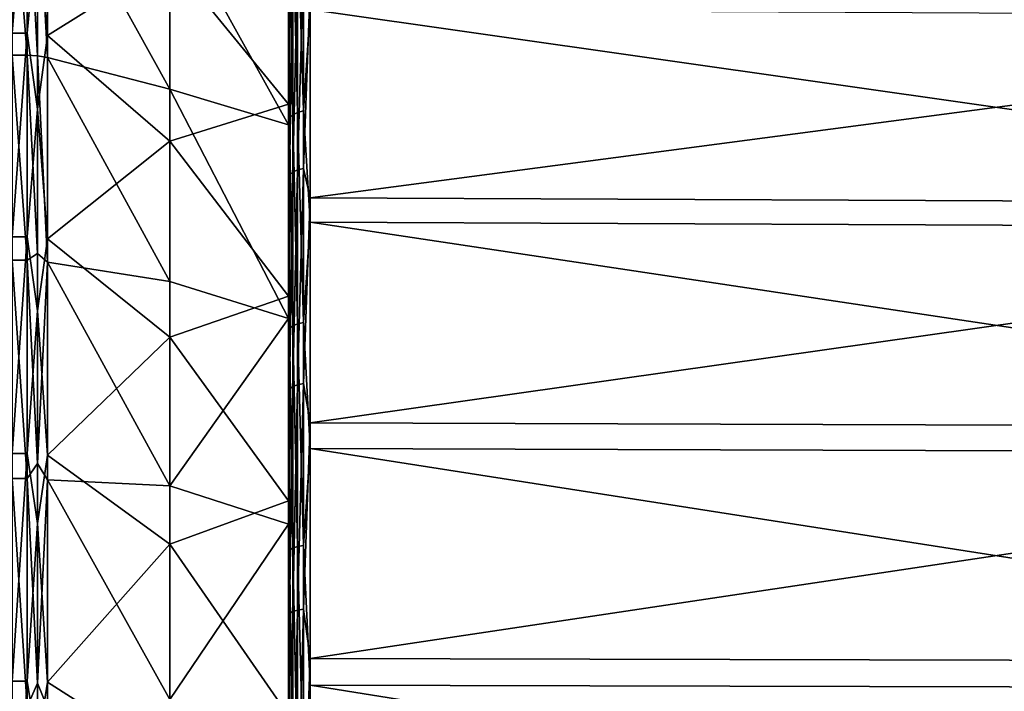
# Model space of a CAD drawing. Header units: metres. Extents: x -25 to 70, y -236 to 25.
# Tile 252 of 256: x 51.07 to 60.33, y 5.63 to 11.95. Entities that reach past the tile are written whole.
import ezdxf

# ---------------------------------------------------------------- set-up
doc = ezdxf.new("R2010")
doc.units = ezdxf.units.M
doc.layers.add('solid_10481002', color=7, linetype='CONTINUOUS')

msp = doc.modelspace()

# ---------------------------------------------------------------- linework, layer by layer
at = {"layer": 'solid_10481002'}
for points in [[(53.598061, 13.762468, 72.406364), (53.598061, 11.929384, 70.963074), (53.598061, 9.946184, 69.734169)], [(53.598061, 11.793485, 71.157158), (53.598061, 13.762468, 72.406364), (53.598061, 9.946184, 69.734169)], [(53.60796, 12.872592, 71.585007), (53.598061, 11.929384, 70.963074), (53.598061, 13.762468, 72.406364)], [(53.598061, 13.598338, 72.577522), (53.598061, 13.762468, 72.406364), (53.598061, 11.793485, 71.157158)], [(51.138058, 13.587374, 103.014854), (50.998062, 13.587374, 103.014854), (50.998062, 11.820809, 104.441742)], [(51.138058, 11.820809, 104.441742), (51.138058, 13.587374, 103.014854), (50.998062, 11.820809, 104.441742)], [(51.236229, 12.869693, 103.621765), (51.138058, 13.587374, 103.014854), (51.138058, 11.820809, 104.441742)], [(51.236229, 12.869693, 103.621765), (51.330578, 11.798306, 104.410446), (51.330578, 13.561506, 102.986267)], [(51.330578, 13.561506, 102.986267), (51.330578, 11.798306, 104.410446), (52.480213, 12.521361, 103.198944)], [(53.607693, 13.56469, 72.629601), (53.598061, 13.598338, 72.577522), (53.598061, 11.793485, 71.157158)], [(53.598061, 13.564741, 72.629646), (53.607693, 13.56469, 72.629601), (53.607693, 11.758317, 71.207382)], [(53.598061, 11.758317, 71.207382), (53.598061, 13.564741, 72.629646), (53.607693, 11.758317, 71.207382)], [(53.598061, 12.643582, 73.673111), (53.598061, 13.564741, 72.629646), (53.598061, 11.758317, 71.207382)], [(53.607693, 13.56469, 72.629601), (53.598061, 11.793485, 71.157158), (53.600483, 11.775685, 71.182579)], [(53.607693, 13.56469, 72.629601), (53.600483, 11.775685, 71.182579), (53.607693, 11.758317, 71.207382)], [(51.138058, 11.614923, 71.41217), (50.998062, 11.614923, 71.41217), (50.998062, 13.399138, 72.816933)], [(51.138058, 13.399138, 72.816933), (51.138058, 11.614923, 71.41217), (50.998062, 13.399138, 72.816933)], [(51.236229, 11.609341, 71.420143), (51.138058, 11.614923, 71.41217), (51.138058, 13.399138, 72.816933)], [(51.236229, 13.333884, 72.77253), (51.236229, 11.609341, 71.420143), (51.138058, 13.399138, 72.816933)], [(51.236229, 13.333884, 72.77253), (51.330578, 13.37363, 72.845833), (51.330578, 11.592811, 71.443748)], [(51.330578, 13.37363, 72.845833), (52.480213, 12.972989, 73.184669), (52.480213, 11.295122, 71.868896)], [(51.330578, 11.592811, 71.443748), (51.330578, 13.37363, 72.845833), (52.480213, 11.295122, 71.868896)], [(51.236229, 13.333884, 72.77253), (51.330578, 11.592811, 71.443748), (51.236229, 11.609341, 71.420143)], [(52.480213, 12.972989, 73.184669), (53.598061, 12.643582, 73.673111), (53.598061, 10.959964, 72.347549)], [(52.480213, 11.295122, 71.868896), (52.480213, 12.972989, 73.184669), (53.598061, 10.959964, 72.347549)], [(53.636707, 12.907171, 71.540916), (53.636707, 11.051969, 70.24189), (53.60796, 12.872592, 71.585007)], [(53.681458, 12.93452, 71.506042), (53.681458, 11.075386, 70.204262), (53.636707, 12.907171, 71.540916)], [(53.681458, 11.075386, 70.204262), (53.636707, 11.051969, 70.24189), (53.636707, 12.907171, 71.540916)], [(53.73777, 12.951924, 71.483849), (53.73777, 11.090289, 70.180313), (53.681458, 12.93452, 71.506042)], [(53.73777, 11.090289, 70.180313), (53.681458, 11.075386, 70.204262), (53.681458, 12.93452, 71.506042)], [(53.73777, 12.951924, 71.483849), (53.799809, 12.044095, 70.799248), (53.73777, 11.090289, 70.180313)], [(51.236229, 11.105241, 104.921646), (51.236229, 12.869693, 103.621765), (51.138058, 11.820809, 104.441742)], [(51.236229, 11.105241, 104.921646), (51.330578, 11.798306, 104.410446), (51.236229, 12.869693, 103.621765)], [(52.480213, 12.521361, 103.198944), (53.598061, 11.154256, 103.514595), (53.598061, 12.821195, 102.168167)], [(53.60796, 12.872592, 71.585007), (53.60796, 11.02236, 70.289459), (53.598061, 11.929384, 70.963074)], [(53.598061, 12.821195, 102.168167), (53.598061, 10.028044, 105.879829), (53.598061, 11.966903, 104.644615)], [(53.598061, 12.821195, 102.168167), (53.598061, 11.154256, 103.514595), (53.598061, 10.028044, 105.879829)], [(53.636707, 11.051969, 70.24189), (53.60796, 11.02236, 70.289459), (53.60796, 12.872592, 71.585007)], [(53.598061, 12.643582, 73.673111), (53.598061, 11.758317, 71.207382), (53.598061, 10.959964, 72.347549)], [(51.330578, 11.798306, 104.410446), (52.480213, 10.804667, 104.463646), (52.480213, 12.521361, 103.198944)], [(52.480213, 12.521361, 103.198944), (52.480213, 10.804667, 104.463646), (53.598061, 11.154256, 103.514595)], [(53.681458, 12.432405, 104.875656), (53.636707, 12.406118, 104.839973), (53.636707, 10.512671, 106.082596)], [(53.681458, 10.534945, 106.120911), (53.681458, 12.432405, 104.875656), (53.636707, 10.512671, 106.082596)], [(53.73777, 12.449134, 104.898369), (53.681458, 12.432405, 104.875656), (53.681458, 10.534945, 106.120911)], [(53.73777, 10.549122, 106.145294), (53.73777, 12.449134, 104.898369), (53.681458, 10.534945, 106.120911)], [(53.73777, 10.549122, 106.145294), (53.799809, 12.257589, 105.049271), (53.73777, 12.449134, 104.898369)], [(53.60796, 10.484507, 106.034149), (53.60796, 12.372881, 104.794861), (53.598061, 12.147058, 104.882416)], [(53.636707, 12.406118, 104.839973), (53.60796, 12.372881, 104.794861), (53.60796, 10.484507, 106.034149)], [(53.636707, 10.512671, 106.082596), (53.636707, 12.406118, 104.839973), (53.60796, 10.484507, 106.034149)], [(53.73777, 10.549122, 106.145294), (53.799809, 10.271604, 106.314484), (53.799809, 12.257589, 105.049271)], [(68.277069, 12.183839, 104.946686), (53.799809, 12.257589, 105.049271), (53.799809, 10.271604, 106.314484)], [(53.598061, 10.055338, 105.934822), (53.598061, 10.180303, 106.136383), (53.598061, 12.147058, 104.882416)], [(53.60796, 10.484507, 106.034149), (53.598061, 12.147058, 104.882416), (53.598061, 10.180303, 106.136383)], [(53.598061, 12.000794, 104.695763), (53.598061, 10.055338, 105.934822), (53.598061, 12.147058, 104.882416)], [(68.277069, 10.209802, 106.204285), (68.277069, 12.183839, 104.946686), (53.799809, 10.271604, 106.314484)], [(53.607693, 10.027701, 105.88002), (53.598061, 10.055338, 105.934822), (53.598061, 12.000794, 104.695763)], [(53.607693, 11.966666, 104.644783), (53.607693, 10.027701, 105.88002), (53.598061, 12.000794, 104.695763)], [(53.598061, 11.966903, 104.644615), (53.598061, 10.028044, 105.879829), (53.607693, 11.966666, 104.644783)], [(53.598061, 10.028044, 105.879829), (53.607693, 10.027701, 105.88002), (53.607693, 11.966666, 104.644783)], [(53.73777, 11.090289, 70.180313), (53.799809, 12.044095, 70.799248), (53.799809, 10.042492, 69.558891)], [(68.277069, 9.982068, 69.669846), (53.799809, 10.042492, 69.558891), (53.799809, 12.044095, 70.799248)], [(68.277069, 11.971629, 70.90274), (68.277069, 9.982068, 69.669846), (53.799809, 12.044095, 70.799248)], [(53.60796, 11.02236, 70.289459), (53.598061, 9.946184, 69.734169), (53.598061, 11.929384, 70.963074)], [(51.138058, 11.820809, 104.441742), (50.998062, 11.820809, 104.441742), (50.998062, 9.905591, 105.661873)], [(51.138058, 9.905591, 105.661873), (51.138058, 11.820809, 104.441742), (50.998062, 9.905591, 105.661873)], [(51.236229, 11.105241, 104.921646), (51.138058, 11.820809, 104.441742), (51.138058, 9.905591, 105.661873)], [(51.236229, 11.105241, 104.921646), (51.330578, 9.886733, 105.62825), (51.330578, 11.798306, 104.410446)], [(51.330578, 11.798306, 104.410446), (51.330578, 9.886733, 105.62825), (52.480213, 10.804667, 104.463646)], [(53.598061, 9.841482, 69.946945), (53.598061, 11.793485, 71.157158), (53.598061, 9.946184, 69.734169)], [(53.600483, 11.775685, 71.182579), (53.598061, 11.793485, 71.157158), (53.598061, 9.841482, 69.946945)], [(53.600483, 11.775685, 71.182579), (53.598061, 9.841482, 69.946945), (53.607693, 11.758317, 71.207382)], [(53.607693, 9.804054, 69.996376), (53.607693, 11.758317, 71.207382), (53.598061, 9.841482, 69.946945)], [(53.598061, 11.758317, 71.207382), (53.607693, 11.758317, 71.207382), (53.607693, 9.804054, 69.996376)], [(53.598061, 9.803991, 69.996346), (53.598061, 11.758317, 71.207382), (53.607693, 9.804054, 69.996376)], [(53.598061, 10.959964, 72.347549), (53.598061, 11.758317, 71.207382), (53.598061, 9.803991, 69.996346)], [(51.138058, 9.684643, 70.216011), (50.998062, 11.614923, 71.41217), (51.138058, 11.614923, 71.41217)], [(51.138058, 9.684643, 70.216011), (50.998062, 9.684643, 70.216011), (50.998062, 11.614923, 71.41217)], [(51.236229, 9.748688, 70.262146), (51.138058, 9.684643, 70.216011), (51.138058, 11.614923, 71.41217)], [(51.236229, 11.609341, 71.420143), (51.236229, 9.748688, 70.262146), (51.138058, 11.614923, 71.41217)], [(51.236229, 11.609341, 71.420143), (51.330578, 11.592811, 71.443748), (51.330578, 9.666205, 70.24987)], [(51.236229, 11.609341, 71.420143), (51.330578, 9.666205, 70.24987), (51.236229, 9.748688, 70.262146)], [(52.480213, 9.48483, 70.742241), (51.330578, 11.592811, 71.443748), (52.480213, 11.295122, 71.868896)], [(51.330578, 9.666205, 70.24987), (51.330578, 11.592811, 71.443748), (52.480213, 9.48483, 70.742241)], [(52.480213, 11.295122, 71.868896), (53.598061, 10.959964, 72.347549), (53.598061, 9.138514, 71.218834)], [(52.480213, 9.48483, 70.742241), (52.480213, 11.295122, 71.868896), (53.598061, 9.138514, 71.218834)], [(52.480213, 10.804667, 104.463646), (53.598061, 9.347003, 104.665939), (53.598061, 11.154256, 103.514595)], [(53.598061, 11.154256, 103.514595), (53.598061, 7.96286, 106.890289), (53.598061, 10.028044, 105.879829)], [(53.598061, 11.154256, 103.514595), (53.598061, 9.347003, 104.665939), (53.598061, 7.96286, 106.890289)], [(51.236229, 9.210589, 106.02314), (51.236229, 11.105241, 104.921646), (51.138058, 9.905591, 105.661873)], [(51.236229, 9.210589, 106.02314), (51.330578, 9.886733, 105.62825), (51.236229, 11.105241, 104.921646)], [(53.636707, 11.051969, 70.24189), (53.636707, 9.067192, 69.151054), (53.60796, 11.02236, 70.289459)], [(53.681458, 11.075386, 70.204262), (53.681458, 9.086404, 69.111122), (53.636707, 11.051969, 70.24189)], [(53.681458, 9.086404, 69.111122), (53.636707, 9.067192, 69.151054), (53.636707, 11.051969, 70.24189)], [(53.73777, 11.090289, 70.180313), (53.73777, 9.098631, 69.085701), (53.681458, 11.075386, 70.204262)], [(53.73777, 9.098631, 69.085701), (53.681458, 9.086404, 69.111122), (53.681458, 11.075386, 70.204262)], [(53.73777, 11.090289, 70.180313), (53.799809, 10.042492, 69.558891), (53.73777, 9.098631, 69.085701)], [(53.60796, 11.02236, 70.289459), (53.60796, 9.0429, 69.201553), (53.598061, 9.946184, 69.734169)], [(53.598061, 9.138514, 71.218834), (53.598061, 10.959964, 72.347549), (53.598061, 9.803991, 69.996346)], [(53.636707, 9.067192, 69.151054), (53.60796, 9.0429, 69.201553), (53.60796, 11.02236, 70.289459)], [(51.330578, 9.886733, 105.62825), (52.480213, 8.961296, 105.535324), (52.480213, 10.804667, 104.463646)], [(52.480213, 10.804667, 104.463646), (52.480213, 8.961296, 105.535324), (53.598061, 9.347003, 104.665939)], [(53.60796, 10.484507, 106.034149), (53.598061, 10.180303, 106.136383), (53.598061, 9.146976, 106.678864)], [(53.60796, 8.473211, 107.062012), (53.60796, 10.484507, 106.034149), (53.598061, 9.146976, 106.678864)], [(53.636707, 10.512671, 106.082596), (53.60796, 10.484507, 106.034149), (53.60796, 8.473211, 107.062012)], [(53.636707, 8.495973, 107.113213), (53.636707, 10.512671, 106.082596), (53.60796, 8.473211, 107.062012)], [(53.681458, 10.534945, 106.120911), (53.636707, 10.512671, 106.082596), (53.636707, 8.495973, 107.113213)], [(53.681458, 8.513974, 107.153717), (53.681458, 10.534945, 106.120911), (53.636707, 8.495973, 107.113213)], [(53.73777, 10.549122, 106.145294), (53.681458, 10.534945, 106.120911), (53.681458, 8.513974, 107.153717)], [(53.73777, 8.525431, 107.179489), (53.73777, 10.549122, 106.145294), (53.681458, 8.513974, 107.153717)], [(53.73777, 8.525431, 107.179489), (53.799809, 10.271604, 106.314484), (53.73777, 10.549122, 106.145294)], [(53.73777, 8.525431, 107.179489), (53.799809, 8.156446, 107.34938), (53.799809, 10.271604, 106.314484)], [(68.277069, 10.209802, 106.204285), (53.799809, 10.271604, 106.314484), (53.799809, 8.156446, 107.34938)], [(68.277069, 8.107371, 107.232956), (68.277069, 10.209802, 106.204285), (53.799809, 8.156446, 107.34938)], [(53.598061, 7.983393, 106.948166), (53.598061, 9.146976, 106.678864), (53.598061, 10.180303, 106.136383)], [(53.598061, 10.055338, 105.934822), (53.598061, 7.983393, 106.948166), (53.598061, 10.180303, 106.136383)], [(53.607693, 7.962808, 106.890305), (53.598061, 7.983393, 106.948166), (53.598061, 10.055338, 105.934822)], [(53.607693, 10.027701, 105.88002), (53.607693, 7.962808, 106.890305), (53.598061, 10.055338, 105.934822)], [(53.598061, 10.028044, 105.879829), (53.598061, 7.96286, 106.890289), (53.607693, 10.027701, 105.88002)], [(53.598061, 7.96286, 106.890289), (53.607693, 7.962808, 106.890305), (53.607693, 10.027701, 105.88002)], [(53.73777, 9.098631, 69.085701), (53.799809, 10.042492, 69.558891), (53.799809, 7.914598, 68.550446)], [(68.277069, 7.866977, 68.667465), (53.799809, 7.914598, 68.550446), (53.799809, 10.042492, 69.558891)], [(68.277069, 9.982068, 69.669846), (68.277069, 7.866977, 68.667465), (53.799809, 10.042492, 69.558891)], [(53.598061, 9.841482, 69.946945), (53.598061, 9.946184, 69.734169), (53.598061, 7.837872, 68.735138)], [(53.60796, 9.0429, 69.201553), (53.598061, 7.837872, 68.735138), (53.598061, 9.946184, 69.734169)], [(51.138058, 9.905591, 105.661873), (50.998062, 9.905591, 105.661873), (50.998062, 7.865805, 106.659897)], [(51.138058, 7.865805, 106.659897), (51.138058, 9.905591, 105.661873), (50.998062, 7.865805, 106.659897)], [(51.236229, 9.210589, 106.02314), (51.138058, 9.905591, 105.661873), (51.138058, 7.865805, 106.659897)], [(51.236229, 9.210589, 106.02314), (51.330578, 7.85083, 106.624367), (51.330578, 9.886733, 105.62825)], [(51.330578, 9.886733, 105.62825), (51.330578, 7.85083, 106.624367), (52.480213, 8.961296, 105.535324)], [(53.598061, 7.757934, 68.95842), (53.598061, 9.841482, 69.946945), (53.598061, 7.837872, 68.735138)], [(53.607693, 9.804054, 69.996376), (53.598061, 9.841482, 69.946945), (53.598061, 7.757934, 68.95842)], [(51.236229, 9.748688, 70.262146), (51.236229, 7.773742, 69.312103), (51.138058, 9.684643, 70.216011)], [(51.236229, 9.748688, 70.262146), (51.330578, 9.666205, 70.24987), (51.236229, 7.773742, 69.312103)], [(53.607693, 7.726683, 69.011887), (53.607693, 9.804054, 69.996376), (53.598061, 7.757934, 68.95842)], [(53.598061, 9.803991, 69.996346), (53.607693, 9.804054, 69.996376), (53.607693, 7.726683, 69.011887)], [(53.598061, 9.803991, 69.996346), (53.607693, 7.726683, 69.011887), (53.598061, 7.726733, 69.011909)], [(53.598061, 7.202183, 70.30117), (53.598061, 9.803991, 69.996346), (53.598061, 7.726733, 69.011909)], [(53.598061, 7.202183, 70.30117), (53.598061, 9.138514, 71.218834), (53.598061, 9.803991, 69.996346)], [(51.138058, 7.632573, 69.2435), (50.998062, 7.632573, 69.2435), (50.998062, 9.684643, 70.216011)], [(51.138058, 9.684643, 70.216011), (51.138058, 7.632573, 69.2435), (50.998062, 9.684643, 70.216011)], [(51.236229, 7.773742, 69.312103), (51.138058, 7.632573, 69.2435), (51.138058, 9.684643, 70.216011)], [(51.236229, 7.773742, 69.312103), (51.330578, 9.666205, 70.24987), (51.330578, 7.618042, 69.279205)], [(51.330578, 9.666205, 70.24987), (52.480213, 9.48483, 70.742241), (52.480213, 7.563337, 69.817909)], [(51.330578, 7.618042, 69.279205), (51.330578, 9.666205, 70.24987), (52.480213, 7.563337, 69.817909)], [(52.480213, 7.563337, 69.817909), (52.480213, 9.48483, 70.742241), (53.598061, 9.138514, 71.218834)], [(52.480213, 8.961296, 105.535324), (53.598061, 7.422248, 105.607674), (53.598061, 9.347003, 104.665939)], [(53.598061, 9.347003, 104.665939), (53.598061, 7.422248, 105.607674), (53.598061, 7.96286, 106.890289)], [(51.236229, 7.207953, 106.913322), (51.236229, 9.210589, 106.02314), (51.138058, 7.865805, 106.659897)], [(51.236229, 7.207953, 106.913322), (51.330578, 7.85083, 106.624367), (51.236229, 9.210589, 106.02314)], [(52.480213, 7.563337, 69.817909), (53.598061, 9.138514, 71.218834), (53.598061, 7.202183, 70.30117)], [(53.598061, 7.983393, 106.948166), (53.598061, 8.084758, 107.16256), (53.598061, 9.146976, 106.678864)], [(53.60796, 8.473211, 107.062012), (53.598061, 9.146976, 106.678864), (53.598061, 8.084758, 107.16256)], [(53.681458, 9.086404, 69.111122), (53.681458, 6.990892, 68.239433), (53.636707, 9.067192, 69.151054)], [(53.73777, 9.098631, 69.085701), (53.73777, 7.000299, 68.212845), (53.681458, 9.086404, 69.111122)], [(53.73777, 7.000299, 68.212845), (53.681458, 6.990892, 68.239433), (53.681458, 9.086404, 69.111122)], [(53.73777, 9.098631, 69.085701), (53.799809, 7.914598, 68.550446), (53.73777, 7.000299, 68.212845)], [(53.60796, 9.0429, 69.201553), (53.60796, 6.957421, 68.334045), (53.598061, 7.837872, 68.735138)], [(53.636707, 9.067192, 69.151054), (53.636707, 6.976111, 68.281212), (53.60796, 9.0429, 69.201553)], [(53.636707, 6.976111, 68.281212), (53.60796, 6.957421, 68.334045), (53.60796, 9.0429, 69.201553)], [(53.681458, 6.990892, 68.239433), (53.636707, 6.976111, 68.281212), (53.636707, 9.067192, 69.151054)], [(51.330578, 7.85083, 106.624367), (52.480213, 7.012863, 106.401413), (52.480213, 8.961296, 105.535324)], [(52.480213, 8.961296, 105.535324), (52.480213, 7.012863, 106.401413), (53.598061, 7.422248, 105.607674)], [(53.73777, 8.525431, 107.179489), (53.681458, 8.513974, 107.153717), (53.681458, 6.393184, 107.96196)], [(53.73777, 6.401787, 107.988815), (53.73777, 8.525431, 107.179489), (53.681458, 6.393184, 107.96196)], [(53.73777, 6.401787, 107.988815), (53.799809, 8.156446, 107.34938), (53.73777, 8.525431, 107.179489)], [(53.60796, 6.362575, 107.866386), (53.60796, 8.473211, 107.062012), (53.598061, 8.084758, 107.16256)], [(53.636707, 8.495973, 107.113213), (53.60796, 8.473211, 107.062012), (53.60796, 6.362575, 107.866386)], [(53.636707, 6.379667, 107.919746), (53.636707, 8.495973, 107.113213), (53.60796, 6.362575, 107.866386)], [(53.681458, 8.513974, 107.153717), (53.636707, 8.495973, 107.113213), (53.636707, 6.379667, 107.919746)], [(53.681458, 6.393184, 107.96196), (53.681458, 8.513974, 107.153717), (53.636707, 6.379667, 107.919746)], [(53.73777, 6.401787, 107.988815), (53.799809, 5.938718, 108.140945), (53.799809, 8.156446, 107.34938)], [(68.277069, 8.107371, 107.232956), (53.799809, 8.156446, 107.34938), (53.799809, 5.938718, 108.140945)], [(53.598061, 5.811018, 107.723076), (53.598061, 5.887778, 107.947456), (53.598061, 8.084758, 107.16256)], [(53.60796, 6.362575, 107.866386), (53.598061, 8.084758, 107.16256), (53.598061, 5.887778, 107.947456)], [(53.598061, 7.983393, 106.948166), (53.598061, 5.811018, 107.723076), (53.598061, 8.084758, 107.16256)], [(68.277069, 5.902986, 108.01976), (68.277069, 8.107371, 107.232956), (53.799809, 5.938718, 108.140945)], [(53.607693, 5.797889, 107.663025), (53.598061, 5.811018, 107.723076), (53.598061, 7.983393, 106.948166)], [(53.607693, 7.962808, 106.890305), (53.607693, 5.797889, 107.663025), (53.598061, 7.983393, 106.948166)], [(53.598061, 7.96286, 106.890289), (53.598061, 5.797646, 107.663094), (53.607693, 7.962808, 106.890305)], [(53.598061, 7.422248, 105.607674), (53.598061, 5.797646, 107.663094), (53.598061, 7.96286, 106.890289)], [(53.598061, 5.797646, 107.663094), (53.607693, 5.797889, 107.663025), (53.607693, 7.962808, 106.890305)], [(53.73777, 7.000299, 68.212845), (53.799809, 7.914598, 68.550446), (53.799809, 5.687173, 67.786583)], [(68.277069, 5.652955, 67.908203), (53.799809, 5.687173, 67.786583), (53.799809, 7.914598, 68.550446)], [(68.277069, 7.866977, 68.667465), (68.277069, 5.652955, 67.908203), (53.799809, 7.914598, 68.550446)], [(51.138058, 7.865805, 106.659897), (50.998062, 7.865805, 106.659897), (50.998062, 5.727101, 107.423256)], [(51.138058, 5.727101, 107.423256), (51.138058, 7.865805, 106.659897), (50.998062, 5.727101, 107.423256)], [(51.236229, 7.207953, 106.913322), (51.138058, 7.865805, 106.659897), (51.138058, 5.727101, 107.423256)], [(51.236229, 7.207953, 106.913322), (51.330578, 5.716198, 107.386276), (51.330578, 7.85083, 106.624367)], [(51.330578, 7.85083, 106.624367), (51.330578, 5.716198, 107.386276), (52.480213, 7.012863, 106.401413)], [(53.598061, 7.757934, 68.95842), (53.598061, 7.837872, 68.735138), (53.598061, 5.630919, 67.978516)], [(53.60796, 6.957421, 68.334045), (53.598061, 5.630919, 67.978516), (53.598061, 7.837872, 68.735138)], [(51.236229, 7.773742, 69.312103), (51.236229, 5.707655, 68.581169), (51.138058, 7.632573, 69.2435)], [(51.236229, 7.773742, 69.312103), (51.330578, 7.618042, 69.279205), (51.236229, 5.707655, 68.581169)], [(53.598061, 6.677193, 68.553085), (53.598061, 7.757934, 68.95842), (53.598061, 5.630919, 67.978516)], [(53.607693, 7.726683, 69.011887), (53.598061, 7.757934, 68.95842), (53.598061, 6.677193, 68.553085)], [(53.598061, 7.726733, 69.011909), (53.607693, 7.726683, 69.011887), (53.607693, 5.552277, 68.26622)], [(53.598061, 7.726733, 69.011909), (53.607693, 5.552277, 68.26622), (53.598061, 5.552417, 68.266258)], [(53.598061, 5.175269, 69.606071), (53.598061, 7.726733, 69.011909), (53.598061, 5.552417, 68.266258)], [(53.598061, 5.175269, 69.606071), (53.598061, 7.202183, 70.30117), (53.598061, 7.726733, 69.011909)], [(53.607693, 7.726683, 69.011887), (53.598061, 6.677193, 68.553085), (53.598061, 5.576119, 68.209236)], [(53.607693, 5.552277, 68.26622), (53.607693, 7.726683, 69.011887), (53.598061, 5.576119, 68.209236)], [(51.138058, 5.484519, 68.506859), (50.998062, 5.484519, 68.506859), (50.998062, 7.632573, 69.2435)], [(51.138058, 7.632573, 69.2435), (51.138058, 5.484519, 68.506859), (50.998062, 7.632573, 69.2435)], [(51.236229, 5.707655, 68.581169), (51.138058, 5.484519, 68.506859), (51.138058, 7.632573, 69.2435)], [(51.236229, 5.707655, 68.581169), (51.330578, 7.618042, 69.279205), (51.330578, 5.474078, 68.543968)], [(51.330578, 7.618042, 69.279205), (52.480213, 7.563337, 69.817909), (52.480213, 5.553171, 69.106758)], [(51.330578, 5.474078, 68.543968), (51.330578, 7.618042, 69.279205), (52.480213, 5.553171, 69.106758)], [(52.480213, 5.553171, 69.106758), (52.480213, 7.563337, 69.817909), (53.598061, 7.202183, 70.30117)], [(52.480213, 7.012863, 106.401413), (53.598061, 5.404171, 106.32798), (53.598061, 7.422248, 105.607674)], [(53.598061, 7.422248, 105.607674), (53.598061, 5.404171, 106.32798), (53.598061, 5.797646, 107.663094)], [(51.236229, 5.12081, 107.581772), (51.236229, 7.207953, 106.913322), (51.138058, 5.727101, 107.423256)], [(51.236229, 5.12081, 107.581772), (51.330578, 5.716198, 107.386276), (51.236229, 7.207953, 106.913322)], [(52.480213, 5.553171, 69.106758), (53.598061, 7.202183, 70.30117), (53.598061, 5.175269, 69.606071)], [(51.330578, 5.716198, 107.386276), (52.480213, 4.98221, 107.051773), (52.480213, 7.012863, 106.401413)], [(52.480213, 7.012863, 106.401413), (52.480213, 4.98221, 107.051773), (53.598061, 5.404171, 106.32798)], [(53.60796, 6.957421, 68.334045), (53.60796, 4.790372, 67.697098), (53.598061, 5.630919, 67.978516)], [(53.636707, 6.976111, 68.281212), (53.636707, 4.803241, 67.642555), (53.60796, 6.957421, 68.334045)], [(53.636707, 4.803241, 67.642555), (53.60796, 4.790372, 67.697098), (53.60796, 6.957421, 68.334045)], [(53.681458, 6.990892, 68.239433), (53.681458, 4.813418, 67.599426), (53.636707, 6.976111, 68.281212)], [(53.681458, 4.813418, 67.599426), (53.636707, 4.803241, 67.642555), (53.636707, 6.976111, 68.281212)], [(53.73777, 7.000299, 68.212845), (53.73777, 4.819895, 67.571976), (53.681458, 6.990892, 68.239433)], [(53.73777, 4.819895, 67.571976), (53.681458, 4.813418, 67.599426), (53.681458, 6.990892, 68.239433)], [(53.73777, 7.000299, 68.212845), (53.799809, 5.687173, 67.786583), (53.73777, 4.819895, 67.571976)], [(53.598061, 5.576119, 68.209236), (53.598061, 6.677193, 68.553085), (53.598061, 5.630919, 67.978516)], [(53.681458, 6.393184, 107.96196), (53.636707, 6.379667, 107.919746), (53.636707, 4.188565, 108.492744)], [(53.681458, 4.19744, 108.536163), (53.681458, 6.393184, 107.96196), (53.636707, 4.188565, 108.492744)], [(53.73777, 6.401787, 107.988815), (53.681458, 6.393184, 107.96196), (53.681458, 4.19744, 108.536163)], [(53.73777, 4.203088, 108.563797), (53.73777, 6.401787, 107.988815), (53.681458, 4.19744, 108.536163)], [(53.73777, 4.203088, 108.563797), (53.799809, 5.938718, 108.140945), (53.73777, 6.401787, 107.988815)], [(53.60796, 4.177343, 108.437843), (53.60796, 6.362575, 107.866386), (53.598061, 5.887778, 107.947456)], [(53.636707, 6.379667, 107.919746), (53.60796, 6.362575, 107.866386), (53.60796, 4.177343, 108.437843)], [(53.636707, 4.188565, 108.492744), (53.636707, 6.379667, 107.919746), (53.60796, 4.177343, 108.437843)], [(53.73777, 4.203088, 108.563797), (53.799809, 3.646306, 108.67923), (53.799809, 5.938718, 108.140945)], [(68.277069, 5.902986, 108.01976), (53.799809, 5.938718, 108.140945), (53.799809, 3.646306, 108.67923)], [(53.598061, 3.56545, 108.249817), (53.598061, 3.616619, 108.481384), (53.598061, 5.887778, 107.947456)], [(53.60796, 4.177343, 108.437843), (53.598061, 5.887778, 107.947456), (53.598061, 3.616619, 108.481384)], [(53.598061, 5.811018, 107.723076), (53.598061, 3.56545, 108.249817), (53.598061, 5.887778, 107.947456)], [(68.277069, 3.624367, 108.55481), (68.277069, 5.902986, 108.01976), (53.799809, 3.646306, 108.67923)], [(53.607693, 3.559988, 108.188522), (53.598061, 3.56545, 108.249817), (53.598061, 5.811018, 107.723076)], [(53.607693, 5.797889, 107.663025), (53.607693, 3.559988, 108.188522), (53.598061, 5.811018, 107.723076)], [(53.598061, 5.797646, 107.663094), (53.607693, 3.559988, 108.188522), (53.607693, 5.797889, 107.663025)], [(53.598061, 5.797646, 107.663094), (53.598061, 3.559788, 108.18856), (53.607693, 3.559988, 108.188522)], [(53.598061, 5.404171, 106.32798), (53.598061, 3.559788, 108.18856), (53.598061, 5.797646, 107.663094)], [(51.138058, 5.727101, 107.423256), (50.998062, 5.727101, 107.423256), (50.998062, 3.516376, 107.94236)], [(51.138058, 3.516376, 107.94236), (51.138058, 5.727101, 107.423256), (50.998062, 3.516376, 107.94236)], [(51.236229, 5.12081, 107.581772), (51.138058, 5.727101, 107.423256), (51.138058, 3.516376, 107.94236)], [(51.236229, 5.707655, 68.581169), (51.236229, 3.574651, 68.077896), (51.138058, 5.484519, 68.506859)], [(51.236229, 5.12081, 107.581772), (51.330578, 3.509681, 107.904388), (51.330578, 5.716198, 107.386276)], [(51.236229, 5.707655, 68.581169), (51.330578, 5.474078, 68.543968), (51.236229, 3.574651, 68.077896)], [(51.330578, 5.716198, 107.386276), (51.330578, 3.509681, 107.904388), (52.480213, 4.98221, 107.051773)], [(53.73777, 4.819895, 67.571976), (53.799809, 5.687173, 67.786583), (53.799809, 3.388229, 67.276924)], [(68.277069, 3.367843, 67.401611), (53.799809, 3.388229, 67.276924), (53.799809, 5.687173, 67.786583)], [(68.277069, 5.652955, 67.908203), (68.277069, 3.367843, 67.401611), (53.799809, 5.687173, 67.786583)], [(53.598061, 5.576119, 68.209236), (53.598061, 5.630919, 67.978516), (53.598061, 3.353055, 67.473816)], [(53.60796, 4.790372, 67.697098), (53.598061, 3.353055, 67.473816), (53.598061, 5.630919, 67.978516)]]:
    msp.add_3dface(points, dxfattribs=at)

doc.saveas('drawing.dxf')
